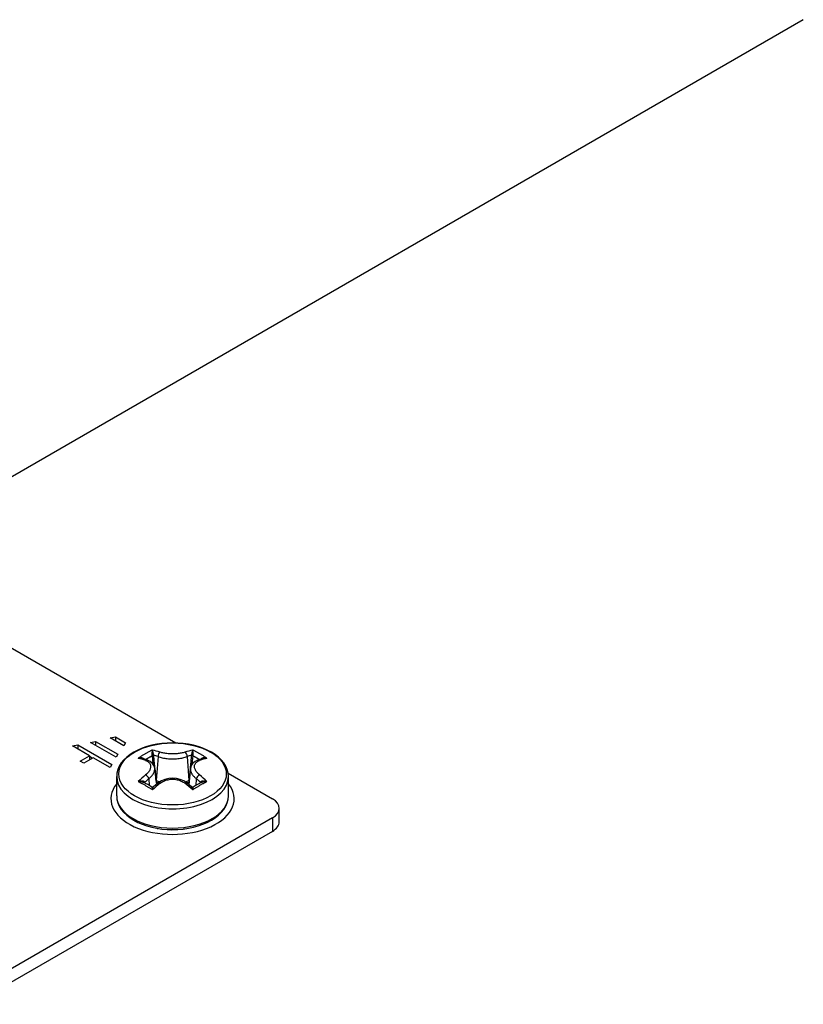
# Model space of a CAD drawing. Header units: inches. Extents: x 7 to 112, y 7 to 76.
# Tile 51 of 61: x 98.01 to 100.63, y 39.53 to 42.82. Entities that reach past the tile are written whole.
import ezdxf

# ---------------------------------------------------------------- set-up
doc = ezdxf.new("R2010")
doc.units = ezdxf.units.IN
doc.header["$MEASUREMENT"] = 0
doc.layers.add('Visible Edges(ANSI)', color=7, linetype='Continuous', lineweight=25)
doc.layers.add('Visible Tangent Edges(ANSI)', color=7, linetype='Continuous', lineweight=25)

msp = doc.modelspace()

# ---------------------------------------------------------------- linework, layer by layer
at = {"layer": 'Visible Edges(ANSI)'}
for p, q in [((100.6302, 42.8204), (97.4973, 41.0116)), ((97.5171, 40.9855), (98.5302, 40.4006)), ((98.1852, 40.3907), (98.2023, 40.394)), ((98.2423, 40.3578), (98.1852, 40.3907)), ((98.2023, 40.394), (98.3165, 40.3281)), ((98.2023, 40.394), (98.2023, 40.3808)), ((98.2451, 40.4022), (98.2622, 40.4055)), ((98.3307, 40.3528), (98.2451, 40.4022)), ((98.2622, 40.4055), (98.3364, 40.3627)), ((98.2622, 40.4055), (98.2622, 40.3924)), ((98.3113, 40.4174), (98.3284, 40.4207)), ((98.357, 40.391), (98.3113, 40.4174)), ((98.3284, 40.4207), (98.3627, 40.4009)), ((98.3284, 40.4207), (98.3284, 40.4075)), ((98.3627, 40.4009), (98.357, 40.391)), ((98.2109, 40.3396), (98.2423, 40.3578)), ((98.2423, 40.3578), (98.2423, 40.3446)), ((98.3364, 40.3627), (98.3307, 40.3528)), ((98.2223, 40.333), (98.2109, 40.3396)), ((98.2537, 40.3512), (98.2223, 40.333)), ((98.2512, 40.3497), (98.2423, 40.3549)), ((98.3108, 40.3182), (98.2537, 40.3512)), ((98.3165, 40.3281), (98.3108, 40.3182)), ((98.4359, 40.3426), (98.4175, 40.3486)), ((98.6219, 40.3486), (98.6034, 40.3426)), ((98.4599, 40.3153), (98.4656, 40.2617)), ((98.5795, 40.3153), (98.5737, 40.2617)), ((98.7058, 40.2993), (98.8537, 40.2138)), ((98.3327, 40.2235), (98.3327, 40.2878)), ((98.4721, 40.2668), (98.4551, 40.2529)), ((98.5843, 40.2529), (98.5673, 40.2668)), ((98.7067, 40.2235), (98.7067, 40.2878)), ((98.8768, 40.1368), (98.8768, 40.1817)), ((98.8537, 40.1495), (97.8515, 39.5709)), ((98.8537, 40.1046), (97.8515, 39.526)), ((98.4528, 40.1171), (98.4528, 40.1178)), ((98.4686, 40.1147), (98.4704, 40.114)), ((98.4969, 40.1103), (98.4969, 40.1113)), ((98.5121, 40.1106), (98.5151, 40.11)), ((98.5425, 40.1103), (98.5425, 40.1113)), ((98.5578, 40.1128), (98.5601, 40.1127)), ((98.5865, 40.1171), (98.5865, 40.1178))]:
    msp.add_line(p, q, dxfattribs=at)
at = {"layer": 'Visible Edges(ANSI)', "flags": 128}
for points in [[(98.7067, 40.2878), (98.7057, 40.2997), (98.7027, 40.3114), (98.6978, 40.3227), (98.6911, 40.3334), (98.6829, 40.3435), (98.6731, 40.353), (98.6619, 40.3617), (98.6495, 40.3696), (98.6359, 40.3767), (98.6213, 40.383), (98.6057, 40.3883), (98.5895, 40.3928), (98.5726, 40.3963), (98.5552, 40.3988), (98.5375, 40.4003), (98.5197, 40.4008), (98.5018, 40.4003), (98.4842, 40.3988), (98.4668, 40.3963), (98.4499, 40.3928), (98.4336, 40.3883), (98.4181, 40.383), (98.4035, 40.3767), (98.3899, 40.3696), (98.3775, 40.3617), (98.3663, 40.353), (98.3565, 40.3435), (98.3482, 40.3334), (98.3416, 40.3227), (98.3367, 40.3114), (98.3337, 40.2997), (98.3327, 40.2878)], [(98.4599, 40.3153), (98.459, 40.32), (98.4573, 40.3246), (98.4519, 40.3325), (98.4445, 40.3385), (98.4359, 40.3426)], [(98.6034, 40.3426), (98.5948, 40.3385), (98.5875, 40.3325), (98.5821, 40.3246), (98.5804, 40.32), (98.5795, 40.3153)], [(98.5673, 40.2668), (98.5569, 40.2735), (98.5452, 40.2785), (98.5327, 40.2816), (98.5197, 40.2826), (98.5067, 40.2816), (98.4941, 40.2785), (98.4824, 40.2735), (98.4721, 40.2668)], [(98.4551, 40.2529), (98.453, 40.2521), (98.4507, 40.2526)], [(98.5887, 40.2526), (98.5864, 40.2521), (98.5843, 40.2529)], [(98.3327, 40.2235), (98.3337, 40.2116), (98.3367, 40.1999), (98.3416, 40.1886), (98.3482, 40.1779), (98.3565, 40.1678), (98.3663, 40.1583), (98.3775, 40.1496), (98.3899, 40.1417), (98.4035, 40.1346), (98.4181, 40.1283), (98.4336, 40.123), (98.4499, 40.1185), (98.4668, 40.115), (98.4842, 40.1125), (98.5018, 40.111), (98.5197, 40.1105), (98.5375, 40.111), (98.5552, 40.1125), (98.5726, 40.115), (98.5895, 40.1185), (98.6057, 40.123), (98.6213, 40.1283), (98.6359, 40.1346), (98.6495, 40.1417), (98.6619, 40.1496), (98.6731, 40.1583), (98.6829, 40.1678), (98.6911, 40.1779), (98.6978, 40.1886), (98.7027, 40.1999), (98.7057, 40.2116), (98.7067, 40.2235)]]:
    msp.add_lwpolyline(points, dxfattribs=at)
at = {"layer": 'Visible Edges(ANSI)'}
for centre, major_axis, ratio, start_param, end_param in [((98.4563, 39.902), (-0.2547, 0.3816), 0.540343, 5.409981, 5.496289), ((98.583, 39.9021), (-0.2548, -0.3814), 0.540115, 3.928644, 4.014961), ((98.7981, 40.1817), (0.0787, 0), 0.57735, 5.497787, 7.068583), ((98.7981, 40.1368), (0.0787, 0), 0.57735, 5.497787, 6.283185)]:
    msp.add_ellipse(centre, major_axis=major_axis, ratio=ratio, start_param=start_param, end_param=end_param, dxfattribs=at)
at = {"layer": 'Visible Tangent Edges(ANSI)'}
for p, q in [((98.4512, 40.3575), (98.4538, 40.3303)), ((98.5856, 40.3303), (98.5882, 40.3575)), ((98.471, 40.3549), (98.4653, 40.2753)), ((98.5683, 40.3549), (98.5741, 40.2753)), ((98.4271, 40.2664), (98.4266, 40.2679)), ((98.4403, 40.2809), (98.4419, 40.2579)), ((98.4653, 40.2753), (98.4645, 40.2758)), ((98.5749, 40.2758), (98.5741, 40.2753)), ((98.5991, 40.2809), (98.5974, 40.2579)), ((98.6127, 40.2679), (98.6123, 40.2664)), ((98.8537, 40.1495), (98.8537, 40.1046))]:
    msp.add_line(p, q, dxfattribs=at)
at = {"layer": 'Visible Tangent Edges(ANSI)', "flags": 128}
for points in [[(98.4523, 40.3767), (98.4503, 40.3758), (98.4483, 40.3748), (98.4463, 40.3738), (98.4443, 40.3727), (98.4423, 40.3717), (98.4404, 40.3707), (98.4384, 40.3696), (98.4364, 40.3685), (98.4344, 40.3674), (98.4324, 40.3663), (98.4304, 40.3652), (98.4284, 40.3641), (98.4265, 40.3629), (98.4245, 40.3617), (98.4225, 40.3606), (98.4205, 40.3594), (98.4185, 40.3582), (98.4166, 40.3569), (98.4146, 40.3557), (98.4126, 40.3544), (98.4106, 40.3532), (98.4087, 40.3519), (98.4067, 40.3506), (98.4047, 40.3493)], [(98.4292, 40.3449), (98.4301, 40.3455), (98.431, 40.346), (98.4319, 40.3466), (98.4328, 40.3471), (98.4337, 40.3477), (98.4347, 40.3482), (98.4356, 40.3488), (98.4365, 40.3493), (98.4374, 40.3499), (98.4383, 40.3504), (98.4392, 40.3509), (98.4402, 40.3514), (98.4411, 40.352), (98.442, 40.3525), (98.4429, 40.353), (98.4438, 40.3535), (98.4448, 40.354), (98.4457, 40.3545), (98.4466, 40.355), (98.4475, 40.3556), (98.4484, 40.356), (98.4494, 40.3565), (98.4503, 40.357), (98.4512, 40.3575)], [(98.4523, 40.3767), (98.4521, 40.3763), (98.452, 40.3759), (98.4518, 40.3754), (98.4517, 40.3748), (98.4516, 40.3743), (98.4515, 40.3737), (98.4513, 40.373), (98.4512, 40.3724), (98.4511, 40.3717), (98.451, 40.371), (98.4509, 40.3702), (98.4509, 40.3694), (98.4508, 40.3686), (98.4508, 40.3677), (98.4507, 40.3669), (98.4507, 40.366), (98.4507, 40.365), (98.4507, 40.3641), (98.4507, 40.3631), (98.4507, 40.3622), (98.4508, 40.3612), (98.4509, 40.3603), (98.451, 40.3593), (98.4511, 40.3584)], [(98.4511, 40.3584), (98.4511, 40.3584), (98.4511, 40.3584), (98.4511, 40.3583), (98.4511, 40.3583), (98.4511, 40.3583), (98.4511, 40.3582), (98.4511, 40.3582), (98.4511, 40.3581), (98.4511, 40.3581), (98.4511, 40.3581), (98.4511, 40.358), (98.4512, 40.358), (98.4512, 40.3579), (98.4512, 40.3579), (98.4512, 40.3579), (98.4512, 40.3578), (98.4512, 40.3578), (98.4512, 40.3578), (98.4512, 40.3577), (98.4512, 40.3577), (98.4512, 40.3576), (98.4512, 40.3576), (98.4512, 40.3576), (98.4512, 40.3575)], [(98.4566, 40.3592), (98.4564, 40.3601), (98.4562, 40.361), (98.4561, 40.3619), (98.4559, 40.3629), (98.4557, 40.3638), (98.4555, 40.3647), (98.4553, 40.3657), (98.4551, 40.3666), (98.4549, 40.3674), (98.4547, 40.3683), (98.4545, 40.3691), (98.4543, 40.3699), (98.4541, 40.3706), (98.4539, 40.3713), (98.4537, 40.372), (98.4536, 40.3727), (98.4534, 40.3733), (98.4532, 40.3739), (98.4531, 40.3745), (98.4529, 40.375), (98.4527, 40.3755), (98.4526, 40.3759), (98.4524, 40.3763), (98.4523, 40.3767)], [(98.4567, 40.3579), (98.4567, 40.358), (98.4567, 40.358), (98.4567, 40.3581), (98.4567, 40.3582), (98.4567, 40.3582), (98.4567, 40.3583), (98.4567, 40.3583), (98.4567, 40.3584), (98.4567, 40.3584), (98.4566, 40.3585), (98.4566, 40.3585), (98.4566, 40.3586), (98.4566, 40.3586), (98.4566, 40.3587), (98.4566, 40.3587), (98.4566, 40.3588), (98.4566, 40.3588), (98.4566, 40.3589), (98.4566, 40.3589), (98.4566, 40.359), (98.4566, 40.359), (98.4566, 40.3591), (98.4566, 40.3591), (98.4566, 40.3592)], [(98.4645, 40.2758), (98.4641, 40.2792), (98.4638, 40.2827), (98.4635, 40.2861), (98.4632, 40.2895), (98.4628, 40.2929), (98.4625, 40.2963), (98.4622, 40.2998), (98.4619, 40.3032), (98.4616, 40.3066), (98.4612, 40.31), (98.4609, 40.3135), (98.4606, 40.3169), (98.4603, 40.3203), (98.4599, 40.3237), (98.4596, 40.3271), (98.4593, 40.3306), (98.459, 40.334), (98.4586, 40.3374), (98.4583, 40.3408), (98.458, 40.3443), (98.4577, 40.3477), (98.4574, 40.3511), (98.457, 40.3545), (98.4567, 40.3579)], [(98.5611, 40.3696), (98.5583, 40.3687), (98.5553, 40.3679), (98.5522, 40.3672), (98.549, 40.3665), (98.5456, 40.3659), (98.5421, 40.3654), (98.5385, 40.3649), (98.5349, 40.3646), (98.5311, 40.3643), (98.5273, 40.3641), (98.5235, 40.3639), (98.5197, 40.3639), (98.5158, 40.3639), (98.512, 40.3641), (98.5082, 40.3643), (98.5045, 40.3646), (98.5008, 40.3649), (98.4973, 40.3654), (98.4938, 40.3659), (98.4904, 40.3665), (98.4872, 40.3672), (98.484, 40.3679), (98.4811, 40.3687), (98.4783, 40.3696)], [(98.5827, 40.3579), (98.5823, 40.3545), (98.582, 40.3511), (98.5817, 40.3477), (98.5814, 40.3443), (98.581, 40.3408), (98.5807, 40.3374), (98.5804, 40.334), (98.5801, 40.3306), (98.5797, 40.3271), (98.5794, 40.3237), (98.5791, 40.3203), (98.5788, 40.3169), (98.5785, 40.3135), (98.5781, 40.31), (98.5778, 40.3066), (98.5775, 40.3032), (98.5772, 40.2998), (98.5768, 40.2963), (98.5765, 40.2929), (98.5762, 40.2895), (98.5759, 40.2861), (98.5755, 40.2827), (98.5752, 40.2792), (98.5749, 40.2758)], [(98.5828, 40.3592), (98.5828, 40.3591), (98.5828, 40.3591), (98.5828, 40.359), (98.5828, 40.359), (98.5828, 40.3589), (98.5828, 40.3589), (98.5828, 40.3588), (98.5828, 40.3588), (98.5827, 40.3587), (98.5827, 40.3587), (98.5827, 40.3586), (98.5827, 40.3586), (98.5827, 40.3585), (98.5827, 40.3585), (98.5827, 40.3584), (98.5827, 40.3584), (98.5827, 40.3583), (98.5827, 40.3583), (98.5827, 40.3582), (98.5827, 40.3582), (98.5827, 40.3581), (98.5827, 40.358), (98.5827, 40.358), (98.5827, 40.3579)], [(98.5871, 40.3767), (98.5869, 40.3763), (98.5868, 40.3759), (98.5866, 40.3755), (98.5865, 40.375), (98.5863, 40.3745), (98.5861, 40.3739), (98.586, 40.3733), (98.5858, 40.3727), (98.5856, 40.372), (98.5854, 40.3714), (98.5852, 40.3706), (98.5851, 40.3699), (98.5849, 40.3691), (98.5847, 40.3683), (98.5845, 40.3674), (98.5843, 40.3666), (98.5841, 40.3657), (98.5839, 40.3647), (98.5837, 40.3638), (98.5835, 40.3629), (98.5833, 40.3619), (98.5831, 40.361), (98.583, 40.3601), (98.5828, 40.3592)], [(98.5883, 40.3584), (98.5884, 40.3593), (98.5885, 40.3603), (98.5886, 40.3612), (98.5886, 40.3622), (98.5887, 40.3631), (98.5887, 40.3641), (98.5887, 40.365), (98.5887, 40.366), (98.5886, 40.3669), (98.5886, 40.3677), (98.5886, 40.3686), (98.5885, 40.3694), (98.5884, 40.3702), (98.5883, 40.371), (98.5882, 40.3717), (98.5881, 40.3724), (98.588, 40.373), (98.5879, 40.3737), (98.5878, 40.3743), (98.5877, 40.3748), (98.5875, 40.3754), (98.5874, 40.3759), (98.5872, 40.3763), (98.5871, 40.3767)], [(98.6346, 40.3493), (98.6327, 40.3506), (98.6307, 40.3519), (98.6287, 40.3532), (98.6267, 40.3544), (98.6248, 40.3557), (98.6228, 40.3569), (98.6208, 40.3582), (98.6188, 40.3594), (98.6169, 40.3606), (98.6149, 40.3617), (98.6129, 40.3629), (98.6109, 40.3641), (98.6089, 40.3652), (98.607, 40.3663), (98.605, 40.3674), (98.603, 40.3685), (98.601, 40.3696), (98.599, 40.3707), (98.597, 40.3717), (98.595, 40.3727), (98.593, 40.3738), (98.591, 40.3748), (98.5891, 40.3758), (98.5871, 40.3767)], [(98.5882, 40.3575), (98.5882, 40.3576), (98.5882, 40.3576), (98.5882, 40.3576), (98.5882, 40.3577), (98.5882, 40.3577), (98.5882, 40.3578), (98.5882, 40.3578), (98.5882, 40.3578), (98.5882, 40.3579), (98.5882, 40.3579), (98.5882, 40.3579), (98.5882, 40.358), (98.5882, 40.358), (98.5882, 40.3581), (98.5882, 40.3581), (98.5882, 40.3581), (98.5882, 40.3582), (98.5882, 40.3582), (98.5882, 40.3583), (98.5882, 40.3583), (98.5883, 40.3583), (98.5883, 40.3584), (98.5883, 40.3584), (98.5883, 40.3584)], [(98.5882, 40.3575), (98.5891, 40.357), (98.59, 40.3565), (98.5909, 40.356), (98.5918, 40.3556), (98.5928, 40.355), (98.5937, 40.3545), (98.5946, 40.354), (98.5955, 40.3535), (98.5964, 40.353), (98.5974, 40.3525), (98.5983, 40.352), (98.5992, 40.3514), (98.6001, 40.3509), (98.601, 40.3504), (98.602, 40.3499), (98.6029, 40.3493), (98.6038, 40.3488), (98.6047, 40.3482), (98.6056, 40.3477), (98.6065, 40.3471), (98.6075, 40.3466), (98.6084, 40.346), (98.6093, 40.3455), (98.6102, 40.3449)], [(98.4255, 40.3461), (98.4249, 40.3467), (98.4244, 40.3473), (98.4237, 40.3478), (98.423, 40.3482), (98.4223, 40.3486), (98.4215, 40.349), (98.4207, 40.3493), (98.4198, 40.3496), (98.4189, 40.3499), (98.418, 40.3501), (98.4171, 40.3502), (98.4162, 40.3503), (98.4153, 40.3504), (98.4143, 40.3505), (98.4134, 40.3505), (98.4124, 40.3505), (98.4114, 40.3504), (98.4105, 40.3503), (98.4095, 40.3502), (98.4085, 40.3501), (98.4076, 40.3499), (98.4066, 40.3497), (98.4057, 40.3495), (98.4047, 40.3493)], [(98.4047, 40.3493), (98.4053, 40.3493), (98.4058, 40.3494), (98.4063, 40.3495), (98.4068, 40.3495), (98.4074, 40.3496), (98.4079, 40.3496), (98.4085, 40.3496), (98.409, 40.3496), (98.4095, 40.3496), (98.4101, 40.3496), (98.4106, 40.3496), (98.4111, 40.3496), (98.4117, 40.3496), (98.4122, 40.3495), (98.4128, 40.3495), (98.4133, 40.3494), (98.4138, 40.3493), (98.4144, 40.3493), (98.4149, 40.3492), (98.4154, 40.3491), (98.4159, 40.349), (98.4165, 40.3488), (98.417, 40.3487), (98.4175, 40.3486)], [(98.4296, 40.3415), (98.4322, 40.3405), (98.4345, 40.3393), (98.4367, 40.338), (98.4387, 40.3366), (98.4404, 40.3351), (98.442, 40.3335), (98.4433, 40.3317), (98.4444, 40.3299), (98.4452, 40.3279), (98.4459, 40.3259), (98.4462, 40.3237), (98.4464, 40.3216), (98.4462, 40.3193), (98.4459, 40.317), (98.4452, 40.3147), (98.4444, 40.3123), (98.4433, 40.31), (98.442, 40.3076), (98.4404, 40.3052), (98.4387, 40.3028), (98.4367, 40.3005), (98.4345, 40.2982), (98.4322, 40.2959), (98.4296, 40.2937)], [(98.471, 40.3549), (98.4743, 40.3537), (98.4778, 40.3527), (98.4814, 40.3517), (98.4852, 40.3508), (98.4892, 40.35), (98.4933, 40.3493), (98.4975, 40.3487), (98.5018, 40.3482), (98.5062, 40.3478), (98.5107, 40.3476), (98.5152, 40.3474), (98.5197, 40.3473), (98.5242, 40.3474), (98.5287, 40.3476), (98.5331, 40.3478), (98.5375, 40.3482), (98.5418, 40.3487), (98.5461, 40.3493), (98.5502, 40.35), (98.5541, 40.3508), (98.5579, 40.3517), (98.5616, 40.3527), (98.5651, 40.3537), (98.5683, 40.3549)], [(98.6097, 40.2937), (98.6072, 40.2959), (98.6048, 40.2982), (98.6027, 40.3005), (98.6007, 40.3028), (98.5989, 40.3052), (98.5974, 40.3076), (98.5961, 40.31), (98.595, 40.3123), (98.5941, 40.3147), (98.5935, 40.317), (98.5931, 40.3193), (98.593, 40.3216), (98.5931, 40.3238), (98.5935, 40.3259), (98.5941, 40.3279), (98.595, 40.3299), (98.5961, 40.3317), (98.5974, 40.3335), (98.5989, 40.3351), (98.6007, 40.3366), (98.6027, 40.338), (98.6048, 40.3393), (98.6072, 40.3405), (98.6097, 40.3415)], [(98.6346, 40.3493), (98.6337, 40.3495), (98.6327, 40.3497), (98.6318, 40.3499), (98.6308, 40.3501), (98.6299, 40.3502), (98.6289, 40.3503), (98.6279, 40.3504), (98.627, 40.3505), (98.626, 40.3505), (98.625, 40.3505), (98.6241, 40.3504), (98.6232, 40.3503), (98.6222, 40.3502), (98.6213, 40.3501), (98.6204, 40.3499), (98.6195, 40.3496), (98.6187, 40.3493), (98.6179, 40.349), (98.6171, 40.3486), (98.6163, 40.3482), (98.6156, 40.3478), (98.615, 40.3473), (98.6144, 40.3467), (98.6139, 40.3461)], [(98.6219, 40.3486), (98.6224, 40.3487), (98.6229, 40.3488), (98.6234, 40.349), (98.6239, 40.3491), (98.6245, 40.3492), (98.625, 40.3493), (98.6255, 40.3493), (98.6261, 40.3494), (98.6266, 40.3495), (98.6271, 40.3495), (98.6277, 40.3496), (98.6282, 40.3496), (98.6288, 40.3496), (98.6293, 40.3496), (98.6298, 40.3496), (98.6304, 40.3496), (98.6309, 40.3496), (98.6314, 40.3496), (98.632, 40.3496), (98.6325, 40.3495), (98.633, 40.3495), (98.6336, 40.3494), (98.6341, 40.3493), (98.6346, 40.3493)], [(98.4403, 40.2809), (98.4419, 40.2822), (98.4435, 40.2836), (98.445, 40.285), (98.4464, 40.2864), (98.4478, 40.2878), (98.4491, 40.2892), (98.4504, 40.2906), (98.4516, 40.2921), (98.4527, 40.2935), (98.4537, 40.295), (98.4547, 40.2964), (98.4556, 40.2979), (98.4564, 40.2994), (98.4571, 40.3009), (98.4578, 40.3024), (98.4583, 40.3038), (98.4588, 40.3053), (98.4592, 40.3068), (98.4595, 40.3082), (98.4598, 40.3097), (98.4599, 40.3111), (98.46, 40.3125), (98.46, 40.3139), (98.4599, 40.3153)], [(98.5795, 40.3153), (98.5794, 40.3139), (98.5794, 40.3125), (98.5794, 40.3111), (98.5796, 40.3097), (98.5798, 40.3082), (98.5801, 40.3068), (98.5805, 40.3053), (98.581, 40.3038), (98.5816, 40.3024), (98.5822, 40.3009), (98.583, 40.2994), (98.5838, 40.2979), (98.5847, 40.2965), (98.5856, 40.295), (98.5867, 40.2935), (98.5878, 40.2921), (98.589, 40.2906), (98.5902, 40.2892), (98.5915, 40.2878), (98.5929, 40.2864), (98.5944, 40.285), (98.5959, 40.2836), (98.5975, 40.2822), (98.5991, 40.2809)], [(98.4263, 40.2688), (98.426, 40.2694), (98.4256, 40.27), (98.4251, 40.2705), (98.4245, 40.271), (98.4238, 40.2715), (98.423, 40.2718), (98.4222, 40.2722), (98.4213, 40.2725), (98.4204, 40.2727), (98.4194, 40.2729), (98.4184, 40.273), (98.4174, 40.2731), (98.4164, 40.2731), (98.4154, 40.2732), (98.4143, 40.2731), (98.4132, 40.2731), (98.4122, 40.273), (98.4111, 40.2729), (98.41, 40.2727), (98.409, 40.2725), (98.4079, 40.2723), (98.4068, 40.272), (98.4058, 40.2718), (98.4047, 40.2715)], [(98.4047, 40.2715), (98.4055, 40.2715), (98.4063, 40.2716), (98.407, 40.2716), (98.4078, 40.2717), (98.4086, 40.2717), (98.4093, 40.2717), (98.4101, 40.2717), (98.4109, 40.2716), (98.4116, 40.2716), (98.4124, 40.2715), (98.4132, 40.2715), (98.414, 40.2714), (98.4147, 40.2713), (98.4155, 40.2711), (98.4162, 40.271), (98.417, 40.2708), (98.4177, 40.2707), (98.4184, 40.2705), (98.4192, 40.2702), (98.4199, 40.27), (98.4205, 40.2698), (98.4212, 40.2695), (98.4218, 40.2692), (98.4225, 40.2689)], [(98.4047, 40.2715), (98.4067, 40.2705), (98.4087, 40.2695), (98.4106, 40.2685), (98.4126, 40.2674), (98.4146, 40.2664), (98.4166, 40.2653), (98.4185, 40.2643), (98.4205, 40.2632), (98.4225, 40.2621), (98.4245, 40.261), (98.4265, 40.2598), (98.4284, 40.2587), (98.4304, 40.2575), (98.4324, 40.2564), (98.4344, 40.2552), (98.4364, 40.254), (98.4384, 40.2528), (98.4404, 40.2516), (98.4423, 40.2504), (98.4443, 40.2491), (98.4463, 40.2479), (98.4483, 40.2466), (98.4503, 40.2453), (98.4523, 40.244)], [(98.4266, 40.2679), (98.4266, 40.2679), (98.4266, 40.268), (98.4266, 40.268), (98.4266, 40.268), (98.4266, 40.2681), (98.4266, 40.2681), (98.4266, 40.2682), (98.4266, 40.2682), (98.4265, 40.2682), (98.4265, 40.2683), (98.4265, 40.2683), (98.4265, 40.2684), (98.4265, 40.2684), (98.4265, 40.2684), (98.4265, 40.2685), (98.4264, 40.2685), (98.4264, 40.2686), (98.4264, 40.2686), (98.4264, 40.2686), (98.4264, 40.2687), (98.4264, 40.2687), (98.4264, 40.2687), (98.4263, 40.2688), (98.4263, 40.2688)], [(98.4783, 40.2656), (98.4811, 40.2677), (98.484, 40.2696), (98.4872, 40.2714), (98.4904, 40.273), (98.4938, 40.2744), (98.4973, 40.2757), (98.5008, 40.2767), (98.5045, 40.2776), (98.5082, 40.2783), (98.512, 40.2788), (98.5159, 40.2791), (98.5197, 40.2792), (98.5235, 40.2791), (98.5273, 40.2788), (98.5311, 40.2783), (98.5349, 40.2776), (98.5385, 40.2767), (98.5421, 40.2757), (98.5456, 40.2744), (98.549, 40.273), (98.5522, 40.2714), (98.5553, 40.2696), (98.5583, 40.2677), (98.5611, 40.2656)], [(98.5871, 40.244), (98.5891, 40.2453), (98.591, 40.2466), (98.593, 40.2479), (98.595, 40.2491), (98.597, 40.2504), (98.599, 40.2516), (98.601, 40.2528), (98.603, 40.254), (98.605, 40.2552), (98.607, 40.2564), (98.6089, 40.2575), (98.6109, 40.2587), (98.6129, 40.2598), (98.6149, 40.261), (98.6169, 40.2621), (98.6188, 40.2632), (98.6208, 40.2643), (98.6228, 40.2653), (98.6248, 40.2664), (98.6267, 40.2674), (98.6287, 40.2685), (98.6307, 40.2695), (98.6327, 40.2705), (98.6346, 40.2715)], [(98.613, 40.2688), (98.613, 40.2688), (98.613, 40.2687), (98.613, 40.2687), (98.613, 40.2687), (98.613, 40.2686), (98.6129, 40.2686), (98.6129, 40.2686), (98.6129, 40.2685), (98.6129, 40.2685), (98.6129, 40.2684), (98.6129, 40.2684), (98.6129, 40.2684), (98.6128, 40.2683), (98.6128, 40.2683), (98.6128, 40.2682), (98.6128, 40.2682), (98.6128, 40.2682), (98.6128, 40.2681), (98.6128, 40.2681), (98.6128, 40.268), (98.6128, 40.268), (98.6127, 40.268), (98.6127, 40.2679), (98.6127, 40.2679)], [(98.6346, 40.2715), (98.6336, 40.2718), (98.6325, 40.272), (98.6315, 40.2723), (98.6304, 40.2725), (98.6293, 40.2727), (98.6283, 40.2729), (98.6272, 40.273), (98.6261, 40.2731), (98.6251, 40.2731), (98.624, 40.2732), (98.623, 40.2731), (98.6219, 40.2731), (98.6209, 40.273), (98.6199, 40.2729), (98.619, 40.2727), (98.6181, 40.2725), (98.6172, 40.2722), (98.6164, 40.2718), (98.6156, 40.2715), (98.6149, 40.271), (98.6143, 40.2705), (98.6138, 40.27), (98.6133, 40.2694), (98.613, 40.2688)], [(98.6169, 40.2689), (98.6175, 40.2692), (98.6182, 40.2695), (98.6188, 40.2698), (98.6195, 40.27), (98.6202, 40.2702), (98.6209, 40.2705), (98.6217, 40.2707), (98.6224, 40.2708), (98.6231, 40.271), (98.6239, 40.2711), (98.6246, 40.2713), (98.6254, 40.2714), (98.6262, 40.2715), (98.6269, 40.2715), (98.6277, 40.2716), (98.6285, 40.2716), (98.6293, 40.2717), (98.63, 40.2717), (98.6308, 40.2717), (98.6316, 40.2717), (98.6323, 40.2716), (98.6331, 40.2716), (98.6339, 40.2715), (98.6346, 40.2715)], [(98.4507, 40.2526), (98.4507, 40.2526), (98.4507, 40.2525), (98.4507, 40.2524), (98.4507, 40.2523), (98.4508, 40.2521), (98.4508, 40.2519), (98.4508, 40.2517), (98.4509, 40.2514), (98.4509, 40.2511), (98.451, 40.2508), (98.4511, 40.2504), (98.4511, 40.25), (98.4512, 40.2496), (98.4513, 40.2492), (98.4514, 40.2488), (98.4515, 40.2483), (98.4516, 40.2478), (98.4517, 40.2473), (98.4518, 40.2468), (98.4519, 40.2463), (98.452, 40.2457), (98.4521, 40.2452), (98.4522, 40.2446), (98.4523, 40.244)], [(98.4523, 40.244), (98.4524, 40.2445), (98.4525, 40.2451), (98.4526, 40.2456), (98.4527, 40.2461), (98.4528, 40.2466), (98.4529, 40.2471), (98.453, 40.2476), (98.4531, 40.248), (98.4532, 40.2485), (98.4533, 40.2489), (98.4534, 40.2493), (98.4536, 40.2497), (98.4537, 40.2501), (98.4538, 40.2505), (98.4539, 40.2508), (98.454, 40.2512), (98.4542, 40.2515), (98.4543, 40.2517), (98.4544, 40.252), (98.4545, 40.2522), (98.4547, 40.2524), (98.4548, 40.2526), (98.4549, 40.2528), (98.4551, 40.2529)], [(98.5843, 40.2529), (98.5844, 40.2528), (98.5846, 40.2526), (98.5847, 40.2524), (98.5848, 40.2522), (98.585, 40.252), (98.5851, 40.2517), (98.5852, 40.2515), (98.5853, 40.2512), (98.5855, 40.2508), (98.5856, 40.2505), (98.5857, 40.2501), (98.5858, 40.2497), (98.5859, 40.2493), (98.586, 40.2489), (98.5862, 40.2485), (98.5863, 40.248), (98.5864, 40.2476), (98.5865, 40.2471), (98.5866, 40.2466), (98.5867, 40.2461), (98.5868, 40.2456), (98.5869, 40.2451), (98.587, 40.2445), (98.5871, 40.244)], [(98.5871, 40.244), (98.5872, 40.2446), (98.5873, 40.2452), (98.5874, 40.2457), (98.5875, 40.2463), (98.5876, 40.2468), (98.5877, 40.2473), (98.5878, 40.2478), (98.5879, 40.2483), (98.588, 40.2488), (98.5881, 40.2492), (98.5882, 40.2496), (98.5882, 40.25), (98.5883, 40.2504), (98.5884, 40.2508), (98.5884, 40.2511), (98.5885, 40.2514), (98.5885, 40.2517), (98.5886, 40.2519), (98.5886, 40.2521), (98.5886, 40.2523), (98.5887, 40.2524), (98.5887, 40.2525), (98.5887, 40.2526), (98.5887, 40.2526)]]:
    msp.add_lwpolyline(points, dxfattribs=at)
at = {"layer": 'Visible Tangent Edges(ANSI)'}
msp.add_ellipse((98.5197, 40.2967), major_axis=(-0.1798, 0), ratio=0.57735, dxfattribs=at)
for centre, major_axis, ratio, start_param, end_param in [((98.4538, 40.3578), (-0.00389, -0.00061), 0.335983, 3.867851, 5.421298), ((98.4539, 40.3566), (-0.00392, -0.00037), 0.393583, 3.889884, 5.447159), ((98.516, 39.9459), (-0.1994, 0.4187), 0.625473, 5.747103, 5.827084), ((98.5078, 39.9419), (-0.1944, 0.4081), 0.625473, 5.747103, 5.792706), ((98.4794, 40.3588), (0.0037, 0.0112), 0.67079, 0.578541, 2.138094), ((98.5234, 39.9459), (-0.1994, -0.4187), 0.625473, 3.597694, 3.677675), ((98.56, 40.3588), (-0.0037, 0.0112), 0.67079, 4.145091, 5.704644), ((98.5316, 39.9419), (0.1944, 0.4081), 0.625473, 0.490479, 0.536082), ((98.5854, 40.3566), (0.00392, -0.00037), 0.393583, 0.836027, 2.393301), ((98.5856, 40.3578), (0.00389, -0.00061), 0.335983, 0.861887, 2.415334), ((98.5234, 39.9501), (0.2604, -0.3838), 0.524834, 2.517912, 2.597893), ((98.4319, 40.3314), (0.004, 0.0111), 0.690952, 0, 0.747049), ((98.6074, 40.3314), (-0.004, 0.0111), 0.690952, 5.536136, 6.283185), ((98.516, 39.9501), (0.2604, 0.3838), 0.524834, 0.5437, 0.623681), ((98.5234, 39.9459), (-0.1994, -0.4187), 0.625473, 4.081083, 4.161064), ((98.4319, 40.2849), (-0.00759, 0.00905), 0.460501, 3.923496, 5.483049), ((98.6074, 40.2849), (0.00759, 0.00905), 0.460501, 0.800136, 2.359689), ((98.516, 39.9459), (-0.1994, 0.4187), 0.625473, 5.263714, 5.343695), ((98.5197, 40.2138), (-0.2063, 0), 0.57735, 5.846946, 9.861018), ((98.5197, 40.2878), (-0.187, 0), 0.57735, 0, 3.141593), ((98.4291, 40.2675), (0.00368, 0.00139), 0.669066, 2.141372, 2.695179), ((98.4294, 40.2666), (0.00379, 0.00105), 0.63323, 2.200602, 2.545843), ((98.5316, 39.9419), (-0.1944, -0.4081), 0.625473, 4.081083, 4.126687), ((98.516, 39.9501), (0.2604, 0.3838), 0.524834, 1.027089, 1.10707), ((98.4617, 40.2745), (-0.00392, -0.00037), 0.393701, 3.889935, 4.014667), ((98.4617, 40.2745), (-0.00197, -0.00341), 0.57735, 1.936433, 2.268928), ((98.4625, 40.274), (-0.00197, -0.00341), 0.57735, 1.550039, 2.268928), ((98.5197, 40.3038), (0.0809, 0), 0.57735, 3.966083, 4.073865), ((98.5197, 40.3068), (-0.0769, 0), 0.57735, 0.785398, 0.974801), ((98.4794, 40.2575), (-0.00731, 0.00928), 0.440339, 5.347967, 6.283185), ((98.56, 40.2575), (0.00731, 0.00928), 0.440339, 0, 0.935219), ((98.5234, 39.9501), (0.2604, -0.3838), 0.524834, 2.034523, 2.114504), ((98.5197, 40.3068), (-0.0769, 0), 0.57735, 2.166792, 2.356194), ((98.5197, 40.3038), (0.0809, 0), 0.57735, 5.350913, 5.458695), ((98.5769, 40.274), (0.00197, -0.00341), 0.57735, 4.014257, 4.733146), ((98.5777, 40.2745), (-0.00392, 0.00037), 0.393701, 5.410111, 5.534843), ((98.5777, 40.2745), (-0.00197, 0.00341), 0.57735, 0.872665, 1.20516), ((98.5078, 39.9419), (0.1944, -0.4081), 0.625473, 2.156499, 2.202102), ((98.6099, 40.2666), (0.00379, -0.00105), 0.63323, 0.595737, 0.94099), ((98.6103, 40.2675), (0.00368, -0.00139), 0.669066, 0.446403, 1.000221), ((98.5197, 40.2235), (0.187, 0), 0.57735, 3.141593, 6.283185)]:
    msp.add_ellipse(centre, major_axis=major_axis, ratio=ratio, start_param=start_param, end_param=end_param, dxfattribs=at)

doc.saveas('drawing.dxf')
